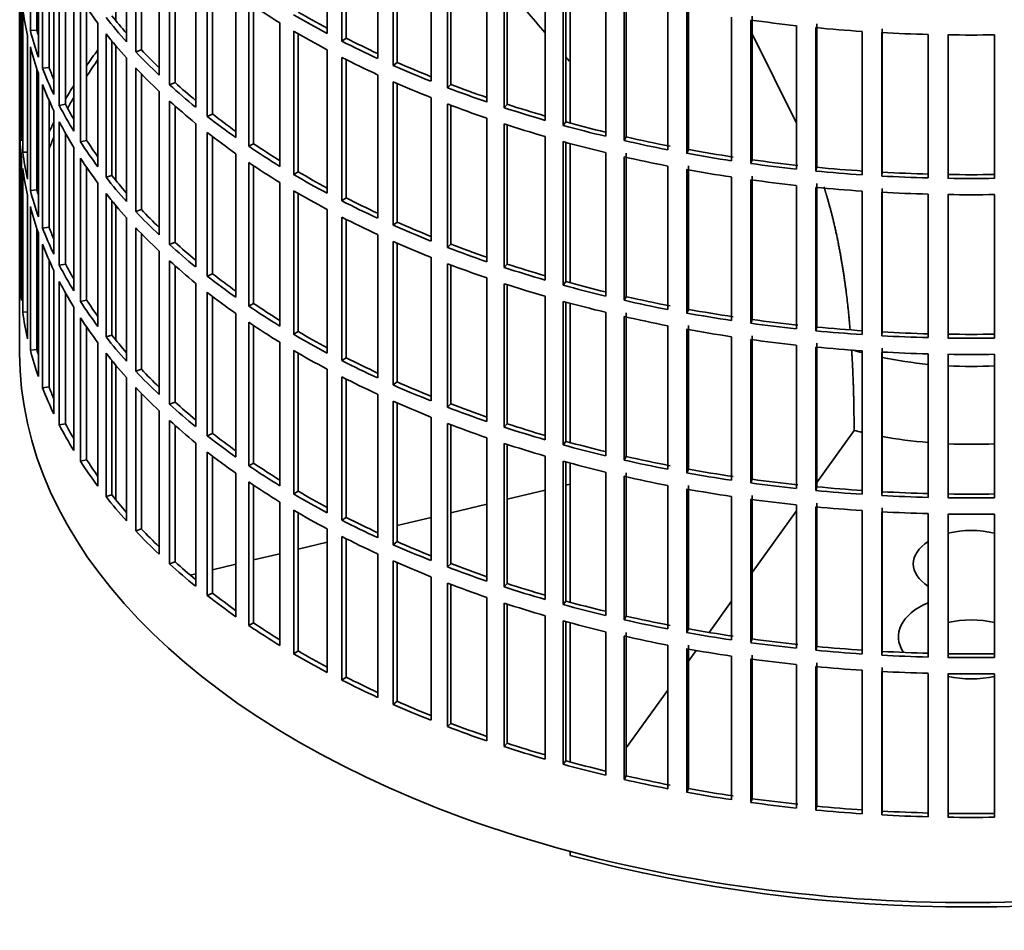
# Model space of a CAD drawing. Header units: millimetres. Extents: x 431 to 1322, y -2196 to 1777.
# Tile 2 of 31: x 1029 to 1178, y -2129 to -1992. Entities that reach past the tile are written whole.
import ezdxf

# ---------------------------------------------------------------- set-up
doc = ezdxf.new("R2010")
doc.units = ezdxf.units.MM
for name, color, linetype in [('VSI184-254_GIUNT', 7, 'Continuous'), ('VSI344-454_FILTR', 7, 'Continuous'), ('VSI344-454_SUPPO', 7, 'Continuous')]:
    doc.layers.add(name, color=color, linetype=linetype)

# ---------------------------------------------------------------- blocks, each defined once
blk = doc.blocks.new('SE4')
at = {"layer": 'VSI184-254_GIUNT', "color": 7, "linetype": 'Continuous', "lineweight": 35}
for start_param, end_param in [(4.245143, 4.281952), (4.365036, 4.547129), (4.62322, 4.801558)]:
    blk.add_ellipse((1172.96, -2021.19), major_axis=(39.5, 0), ratio=0.57735, start_param=start_param, end_param=end_param, dxfattribs=at)
at = {"layer": 'VSI344-454_FILTR', "color": 7, "linetype": 'Continuous', "lineweight": 35}
for p, q in [((1029.46, -1801.96), (1029.46, -2042.01)), ((1031.08, -1993.36), (1031.08, -1971.72)), ((1075.84, -1993.79), (1075.84, -1972.16)), ((1045.57, -1995.02), (1045.57, -1973.39)), ((1078.06, -1994.94), (1078.06, -1973.31)), ((1078.7, -1994.5), (1078.7, -1973.63)), ((1032.06, -1993.26), (1032.06, -1975.03)), ((1032.3, -1997.36), (1032.3, -1975.72)), ((1046.97, -1996.54), (1046.97, -1974.91)), ((1047.83, -1996.25), (1047.83, -1975.81)), ((1083.45, -1997.56), (1083.45, -1975.92)), ((1032.92, -1999.04), (1032.92, -1977.41)), ((1085.8, -1998.62), (1085.8, -1976.98)), ((1086.38, -1998.15), (1086.38, -1977.24)), ((1050.49, -2000.06), (1050.49, -1978.42)), ((1033.89, -1998.9), (1033.89, -1979.75)), ((1052.07, -2001.52), (1052.07, -1979.88)), ((1052.9, -2001.2), (1052.9, -1980.62)), ((1091.49, -2001), (1091.49, -1979.37)), ((1093.96, -2001.97), (1093.96, -1980.33)), ((1094.49, -2001.48), (1094.49, -1980.53)), ((1034.62, -2002.98), (1034.62, -1981.35)), ((1035.44, -2004.64), (1035.44, -1983)), ((1056, -2004.89), (1056, -1983.25)), ((1099.93, -2004.12), (1099.93, -1982.48)), ((1102.51, -2004.98), (1102.51, -1983.34)), ((1102.98, -2004.47), (1102.98, -1983.49)), ((1029.47, -2005.92), (1029.47, -1984.29)), ((1036.39, -2004.46), (1036.39, -1984.77)), ((1057.75, -2006.28), (1057.75, -1984.64)), ((1058.54, -2005.93), (1058.54, -1985.25)), ((1108.72, -2006.89), (1108.72, -1985.25)), ((1111.4, -2007.64), (1111.4, -1986)), ((1111.81, -2007.11), (1111.81, -1986.11)), ((1037.62, -2008.5), (1037.62, -1986.86)), ((1062.08, -2009.48), (1062.08, -1987.84)), ((1117.83, -2009.29), (1117.83, -1987.66)), ((1120.94, -2009.39), (1120.94, -1987.76)), ((1029.72, -2009.98), (1029.72, -1988.35)), ((1038.64, -2010.12), (1038.64, -1988.48)), ((1064, -2010.8), (1064, -1989.16)), ((1120.59, -2009.94), (1120.59, -1988.3)), ((1029.93, -2011.7), (1029.93, -1990.06)), ((1039.56, -2009.9), (1039.56, -1989.87)), ((1064.74, -2010.41), (1064.74, -1989.66)), ((1127.2, -2011.33), (1127.2, -1989.69)), ((1130.04, -2011.86), (1130.04, -1990.22)), ((1130.32, -2011.3), (1130.32, -1989.67)), ((1041.27, -2013.89), (1041.27, -1992.25)), ((1068.71, -2013.82), (1068.71, -1992.18)), ((1136.8, -2012.98), (1136.8, -1991.34)), ((1139.7, -2013.4), (1139.7, -1991.76)), ((1139.9, -2012.83), (1139.9, -1991.19)), ((1149.65, -2013.97), (1149.65, -1992.33)), ((1032.06, -1993.26), (1031.08, -1993.36)), ((1042.48, -2015.46), (1042.48, -1993.82)), ((1070.78, -2015.06), (1070.78, -1993.42)), ((1071.47, -2014.64), (1071.47, -1993.82)), ((1146.58, -2014.24), (1146.58, -1992.6)), ((1149.52, -2014.54), (1149.52, -1992.9)), ((1156.48, -2015.1), (1156.48, -1993.47)), ((1159.45, -2015.28), (1159.45, -1993.65)), ((1159.52, -2014.71), (1159.52, -1993.07)), ((1166.47, -2015.57), (1166.47, -1993.93)), ((1169.45, -2015.63), (1169.45, -1993.99)), ((1176.48, -2015.63), (1176.48, -1993.99)), ((1030.66, -2015.74), (1030.66, -1994.1)), ((1043.38, -2015.21), (1043.38, -1994.93)), ((1078.7, -1994.5), (1078.06, -1994.94)), ((1031.08, -2017.44), (1031.08, -1995.81)), ((1047.83, -1996.25), (1046.97, -1996.54)), ((1075.84, -2017.88), (1075.84, -1996.24)), ((1045.57, -2019.11), (1045.57, -1997.47)), ((1078.06, -2019.03), (1078.06, -1997.39)), ((1078.7, -2018.59), (1078.7, -1997.72)), ((1086.38, -1998.15), (1085.8, -1998.62)), ((1032.06, -2017.34), (1032.06, -1999.12)), ((1032.3, -2021.44), (1032.3, -1999.81)), ((1033.89, -1998.9), (1032.92, -1999.04)), ((1046.97, -2020.63), (1046.97, -1998.99)), ((1047.83, -2020.34), (1047.83, -1999.9)), ((1052.9, -2001.2), (1052.07, -2001.52)), ((1083.45, -2021.64), (1083.45, -2000)), ((1085.8, -2022.7), (1085.8, -2001.06)), ((1086.38, -2022.23), (1086.38, -2001.32)), ((1032.92, -2023.13), (1032.92, -2001.49)), ((1050.49, -2024.15), (1050.49, -2002.51)), ((1094.49, -2001.48), (1093.96, -2001.97)), ((1033.89, -2022.99), (1033.89, -2003.84)), ((1052.07, -2025.61), (1052.07, -2003.97)), ((1091.49, -2025.09), (1091.49, -2003.45)), ((1034.62, -2027.07), (1034.62, -2005.43)), ((1036.39, -2004.46), (1035.44, -2004.64)), ((1052.9, -2025.28), (1052.9, -2004.71)), ((1093.96, -2026.05), (1093.96, -2004.42)), ((1094.49, -2025.56), (1094.49, -2004.62)), ((1102.98, -2004.47), (1102.51, -2004.98)), ((1029.72, -2005.92), (1029.47, -2005.92)), ((1035.44, -2028.73), (1035.44, -2007.09)), ((1056, -2028.97), (1056, -2007.34)), ((1058.54, -2005.93), (1057.75, -2006.28)), ((1099.93, -2028.2), (1099.93, -2006.57)), ((1111.81, -2007.11), (1111.4, -2007.64)), ((1029.47, -2030.01), (1029.47, -2008.37)), ((1057.75, -2030.37), (1057.75, -2008.73)), ((1102.51, -2029.07), (1102.51, -2007.43)), ((1102.98, -2028.56), (1102.98, -2007.58)), ((1036.39, -2028.55), (1036.39, -2008.86)), ((1039.56, -2009.9), (1038.64, -2010.12)), ((1058.54, -2030.01), (1058.54, -2009.34)), ((1108.72, -2030.97), (1108.72, -2009.34)), ((1111.4, -2031.73), (1111.4, -2010.09)), ((1111.81, -2031.2), (1111.81, -2010.2)), ((1120.94, -2009.39), (1120.59, -2009.94)), ((1030.66, -2011.66), (1029.93, -2011.7)), ((1037.62, -2032.59), (1037.62, -2010.95)), ((1064.74, -2010.41), (1064, -2010.8)), ((1117.83, -2033.38), (1117.83, -2011.74)), ((1130.32, -2011.3), (1130.04, -2011.86)), ((1029.72, -2034.07), (1029.72, -2012.43)), ((1038.64, -2034.21), (1038.64, -2012.57)), ((1062.08, -2033.57), (1062.08, -2011.93)), ((1064, -2034.89), (1064, -2013.25)), ((1120.59, -2034.02), (1120.59, -2012.39)), ((1120.94, -2033.48), (1120.94, -2011.84)), ((1139.9, -2012.83), (1139.7, -2013.4)), ((1029.93, -2035.79), (1029.93, -2014.15)), ((1039.56, -2033.99), (1039.56, -2013.96)), ((1064.74, -2034.5), (1064.74, -2013.75)), ((1071.47, -2014.64), (1070.78, -2015.06)), ((1127.2, -2035.41), (1127.2, -2013.78)), ((1130.04, -2035.95), (1130.04, -2014.31)), ((1130.32, -2035.39), (1130.32, -2013.75)), ((1149.65, -2013.97), (1149.52, -2014.54)), ((1159.52, -2014.71), (1159.45, -2015.28)), ((1043.38, -2015.21), (1042.48, -2015.46)), ((1136.8, -2037.07), (1136.8, -2015.43)), ((1139.7, -2037.48), (1139.7, -2015.84)), ((1139.9, -2036.92), (1139.9, -2015.28)), ((1032.06, -2017.34), (1031.08, -2017.44)), ((1041.27, -2037.97), (1041.27, -2016.33)), ((1068.71, -2037.91), (1068.71, -2016.27)), ((1070.78, -2039.14), (1070.78, -2017.51)), ((1146.58, -2038.33), (1146.58, -2016.69)), ((1149.52, -2038.63), (1149.52, -2016.99)), ((1149.65, -2038.05), (1149.65, -2016.42)), ((1156.48, -2039.19), (1156.48, -2017.55)), ((1159.45, -2039.37), (1159.45, -2017.73)), ((1159.52, -2038.79), (1159.52, -2017.16)), ((1030.66, -2039.83), (1030.66, -2018.19)), ((1042.48, -2039.54), (1042.48, -2017.91)), ((1043.38, -2039.29), (1043.38, -2019.02)), ((1071.47, -2038.73), (1071.47, -2017.91)), ((1078.7, -2018.59), (1078.06, -2019.03)), ((1166.47, -2039.65), (1166.47, -2018.02)), ((1169.45, -2039.71), (1169.45, -2018.08)), ((1176.48, -2039.71), (1176.48, -2018.08)), ((1031.08, -2041.53), (1031.08, -2019.89)), ((1047.83, -2020.34), (1046.97, -2020.63)), ((1075.84, -2041.97), (1075.84, -2020.33)), ((1045.57, -2043.2), (1045.57, -2021.56)), ((1078.06, -2043.12), (1078.06, -2021.48)), ((1078.7, -2042.68), (1078.7, -2021.81)), ((1032.06, -2041.43), (1032.06, -2023.2)), ((1033.89, -2022.99), (1032.92, -2023.13)), ((1046.97, -2044.72), (1046.97, -2023.08)), ((1086.38, -2022.23), (1085.8, -2022.7)), ((1032.3, -2045.53), (1032.3, -2023.89)), ((1047.83, -2044.43), (1047.83, -2023.98)), ((1083.45, -2045.73), (1083.45, -2024.09)), ((1085.8, -2046.79), (1085.8, -2025.15)), ((1032.92, -2047.22), (1032.92, -2025.58)), ((1050.49, -2048.23), (1050.49, -2026.6)), ((1052.9, -2025.28), (1052.07, -2025.61)), ((1086.38, -2046.32), (1086.38, -2025.41)), ((1094.49, -2025.56), (1093.96, -2026.05)), ((1033.89, -2047.08), (1033.89, -2027.93)), ((1052.07, -2049.69), (1052.07, -2028.06)), ((1091.49, -2049.18), (1091.49, -2027.54)), ((1034.62, -2051.16), (1034.62, -2029.52)), ((1036.39, -2028.55), (1035.44, -2028.73)), ((1052.9, -2049.37), (1052.9, -2028.8)), ((1093.96, -2050.14), (1093.96, -2028.5)), ((1094.49, -2049.65), (1094.49, -2028.7)), ((1102.98, -2028.56), (1102.51, -2029.07)), ((1029.72, -2030), (1029.47, -2030.01)), ((1058.54, -2030.01), (1057.75, -2030.37)), ((1099.93, -2052.29), (1099.93, -2030.65)), ((1035.44, -2052.81), (1035.44, -2031.17)), ((1056, -2053.06), (1056, -2031.42)), ((1102.51, -2053.15), (1102.51, -2031.52)), ((1102.98, -2052.64), (1102.98, -2031.67)), ((1111.81, -2031.2), (1111.4, -2031.73)), ((1036.39, -2052.63), (1036.39, -2032.94)), ((1039.56, -2033.99), (1038.64, -2034.21)), ((1057.75, -2054.45), (1057.75, -2032.82)), ((1058.54, -2054.1), (1058.54, -2033.42)), ((1108.72, -2055.06), (1108.72, -2033.42)), ((1120.94, -2033.48), (1120.59, -2034.02)), ((1037.62, -2056.67), (1037.62, -2035.04)), ((1064.74, -2034.5), (1064, -2034.89)), ((1111.4, -2055.81), (1111.4, -2034.18)), ((1111.81, -2055.29), (1111.81, -2034.29)), ((1130.32, -2035.39), (1130.04, -2035.95)), ((1030.66, -2035.74), (1029.93, -2035.79)), ((1038.64, -2058.29), (1038.64, -2036.66)), ((1062.08, -2057.65), (1062.08, -2036.02)), ((1117.83, -2057.47), (1117.83, -2035.83)), ((1120.59, -2058.11), (1120.59, -2036.47)), ((1120.94, -2057.57), (1120.94, -2035.93)), ((1139.9, -2036.92), (1139.7, -2037.48)), ((1039.56, -2058.08), (1039.56, -2038.04)), ((1064, -2058.97), (1064, -2037.34)), ((1064.74, -2058.59), (1064.74, -2037.83)), ((1127.2, -2059.5), (1127.2, -2037.86)), ((1130.04, -2060.03), (1130.04, -2038.4)), ((1130.32, -2059.48), (1130.32, -2037.84)), ((1149.65, -2038.05), (1149.52, -2038.63)), ((1043.38, -2039.29), (1042.48, -2039.54)), ((1071.47, -2038.73), (1070.78, -2039.14)), ((1136.8, -2061.15), (1136.8, -2039.51)), ((1139.7, -2061.57), (1139.7, -2039.93)), ((1139.9, -2061), (1139.9, -2039.37)), ((1159.52, -2038.79), (1159.45, -2039.37)), ((1032.06, -2041.43), (1031.08, -2041.53)), ((1041.27, -2062.06), (1041.27, -2040.42)), ((1068.71, -2061.99), (1068.71, -2040.35)), ((1146.58, -2062.41), (1146.58, -2040.78)), ((1149.52, -2062.71), (1149.52, -2041.07)), ((1149.65, -2062.14), (1149.65, -2040.5)), ((1159.52, -2062.88), (1159.52, -2041.24)), ((1042.48, -2063.63), (1042.48, -2041.99)), ((1070.78, -2063.23), (1070.78, -2041.59)), ((1071.47, -2062.82), (1071.47, -2042)), ((1078.7, -2042.68), (1078.06, -2043.12)), ((1156.48, -2063.28), (1156.48, -2041.64)), ((1159.45, -2063.46), (1159.45, -2041.82)), ((1166.47, -2063.74), (1166.47, -2042.1)), ((1169.45, -2063.8), (1169.45, -2042.16)), ((1176.48, -2063.8), (1176.48, -2042.16)), ((1043.38, -2063.38), (1043.38, -2043.11)), ((1047.83, -2044.43), (1046.97, -2044.72)), ((1075.84, -2066.05), (1075.84, -2044.42)), ((1045.57, -2067.28), (1045.57, -2045.65)), ((1078.06, -2067.2), (1078.06, -2045.57)), ((1078.7, -2066.76), (1078.7, -2045.89)), ((1033.89, -2047.08), (1032.92, -2047.22)), ((1046.97, -2068.8), (1046.97, -2047.17)), ((1086.38, -2046.32), (1085.8, -2046.79)), ((1047.83, -2068.51), (1047.83, -2048.07)), ((1083.45, -2069.82), (1083.45, -2048.18)), ((1052.9, -2049.37), (1052.07, -2049.69)), ((1085.8, -2070.88), (1085.8, -2049.24)), ((1086.38, -2070.41), (1086.38, -2049.5)), ((1094.49, -2049.65), (1093.96, -2050.14)), ((1050.49, -2072.32), (1050.49, -2050.68)), ((1091.49, -2073.26), (1091.49, -2051.63)), ((1036.39, -2052.63), (1035.44, -2052.81)), ((1052.07, -2073.78), (1052.07, -2052.14)), ((1052.9, -2073.46), (1052.9, -2052.88)), ((1093.96, -2074.23), (1093.96, -2052.59)), ((1094.49, -2073.74), (1094.49, -2052.79)), ((1102.98, -2052.64), (1102.51, -2053.15)), ((1058.54, -2054.1), (1057.75, -2054.45)), ((1099.93, -2076.38), (1099.93, -2054.74)), ((1056, -2077.15), (1056, -2055.51)), ((1102.51, -2077.24), (1102.51, -2055.6)), ((1102.98, -2076.73), (1102.98, -2055.75)), ((1111.81, -2055.29), (1111.4, -2055.81)), ((1057.75, -2078.54), (1057.75, -2056.9)), ((1058.54, -2078.19), (1058.54, -2057.51)), ((1108.72, -2079.15), (1108.72, -2057.51)), ((1120.94, -2057.57), (1120.59, -2058.11)), ((1039.56, -2058.08), (1038.64, -2058.29)), ((1064.74, -2058.59), (1064, -2058.97)), ((1111.4, -2079.9), (1111.4, -2058.26)), ((1111.81, -2079.37), (1111.81, -2058.37)), ((1062.08, -2081.74), (1062.08, -2060.1)), ((1117.83, -2081.55), (1117.83, -2059.92)), ((1120.59, -2082.2), (1120.59, -2060.56)), ((1120.94, -2081.65), (1120.94, -2060.02)), ((1130.32, -2059.48), (1130.04, -2060.03)), ((1064, -2083.06), (1064, -2061.42)), ((1064.74, -2082.67), (1064.74, -2061.92)), ((1127.2, -2083.59), (1127.2, -2061.95)), ((1130.32, -2083.56), (1130.32, -2061.93)), ((1139.9, -2061), (1139.7, -2061.57)), ((1149.65, -2062.14), (1149.52, -2062.71)), ((1043.38, -2063.38), (1042.48, -2063.63)), ((1071.47, -2062.82), (1070.78, -2063.23)), ((1130.04, -2084.12), (1130.04, -2062.48)), ((1136.8, -2085.24), (1136.8, -2063.6)), ((1139.9, -2085.09), (1139.9, -2063.45)), ((1159.52, -2062.88), (1159.45, -2063.46)), ((1068.71, -2086.08), (1068.71, -2064.44)), ((1139.7, -2085.65), (1139.7, -2064.02)), ((1146.58, -2086.5), (1146.58, -2064.86)), ((1149.52, -2086.8), (1149.52, -2065.16)), ((1149.65, -2086.23), (1149.65, -2064.59)), ((1070.78, -2087.32), (1070.78, -2065.68)), ((1071.47, -2086.9), (1071.47, -2066.08)), ((1156.48, -2087.36), (1156.48, -2065.73)), ((1159.45, -2087.54), (1159.45, -2065.91)), ((1159.52, -2086.97), (1159.52, -2065.33)), ((1166.47, -2087.83), (1166.47, -2066.19)), ((1169.45, -2087.89), (1169.45, -2066.25)), ((1176.48, -2087.89), (1176.48, -2066.25)), ((1078.7, -2066.76), (1078.06, -2067.2)), ((1047.83, -2068.51), (1046.97, -2068.8)), ((1075.84, -2090.14), (1075.84, -2068.5)), ((1078.06, -2091.29), (1078.06, -2069.65)), ((1078.7, -2090.85), (1078.7, -2069.98)), ((1086.38, -2070.41), (1085.8, -2070.88)), ((1083.45, -2093.9), (1083.45, -2072.26)), ((1052.9, -2073.46), (1052.07, -2073.78)), ((1085.8, -2094.96), (1085.8, -2073.32)), ((1086.38, -2094.49), (1086.38, -2073.58)), ((1094.49, -2073.74), (1093.96, -2074.23)), ((1091.49, -2097.35), (1091.49, -2075.71)), ((1093.96, -2098.31), (1093.96, -2076.68)), ((1094.49, -2097.82), (1094.49, -2076.88)), ((1102.98, -2076.73), (1102.51, -2077.24)), ((1058.54, -2078.19), (1057.75, -2078.54)), ((1099.93, -2100.46), (1099.93, -2078.83)), ((1102.51, -2101.33), (1102.51, -2079.69)), ((1102.98, -2100.82), (1102.98, -2079.84)), ((1111.81, -2079.37), (1111.4, -2079.9)), ((1064.74, -2082.67), (1064, -2083.06)), ((1108.72, -2103.23), (1108.72, -2081.6)), ((1111.4, -2103.99), (1111.4, -2082.35)), ((1111.81, -2103.46), (1111.81, -2082.46)), ((1120.94, -2081.65), (1120.59, -2082.2)), ((1117.83, -2105.64), (1117.83, -2084)), ((1120.94, -2105.74), (1120.94, -2084.1)), ((1130.32, -2083.56), (1130.04, -2084.12)), ((1120.59, -2106.28), (1120.59, -2084.65)), ((1127.2, -2107.67), (1127.2, -2086.04)), ((1130.32, -2107.65), (1130.32, -2086.01)), ((1139.9, -2085.09), (1139.7, -2085.65)), ((1071.47, -2086.9), (1070.78, -2087.32)), ((1130.04, -2108.21), (1130.04, -2086.57)), ((1149.65, -2086.23), (1149.52, -2086.8)), ((1159.52, -2086.97), (1159.45, -2087.54)), ((1136.8, -2109.33), (1136.8, -2087.69)), ((1139.7, -2109.74), (1139.7, -2088.1)), ((1139.9, -2109.18), (1139.9, -2087.54)), ((1146.58, -2110.59), (1146.58, -2088.95)), ((1149.65, -2110.31), (1149.65, -2088.68)), ((1149.52, -2110.89), (1149.52, -2089.25)), ((1156.48, -2111.45), (1156.48, -2089.81)), ((1159.45, -2111.63), (1159.45, -2089.99)), ((1159.52, -2111.05), (1159.52, -2089.42)), ((1166.47, -2111.91), (1166.47, -2090.28)), ((1169.45, -2111.97), (1169.45, -2090.34)), ((1176.48, -2111.97), (1176.48, -2090.34)), ((1078.7, -2090.85), (1078.06, -2091.29)), ((1086.38, -2094.49), (1085.8, -2094.96)), ((1094.49, -2097.82), (1093.96, -2098.31)), ((1102.98, -2100.82), (1102.51, -2101.33)), ((1111.81, -2103.46), (1111.4, -2103.99)), ((1120.94, -2105.74), (1120.59, -2106.28)), ((1130.32, -2107.65), (1130.04, -2108.21)), ((1139.9, -2109.18), (1139.7, -2109.74)), ((1149.65, -2110.31), (1149.52, -2110.89)), ((1159.52, -2111.05), (1159.45, -2111.63))]:
    blk.add_line(p, q, dxfattribs=at)
for centre, radius, start, end in [((1172.96, -1745.52), 248.5, 269.189, 270.811), ((1172.96, -1768.31), 246.77, 269.1833, 270.8167), ((1172.96, -1767.15), 248.5, 269.189, 270.811), ((1172.96, -1769.6), 248.5, 269.189, 270.811), ((1172.96, -1792.39), 246.77, 269.1833, 270.8167), ((1172.96, -1791.24), 248.5, 269.189, 270.811), ((1172.96, -1793.69), 248.5, 269.189, 270.811), ((1172.96, -1816.48), 246.77, 269.1833, 270.8167), ((1172.96, -1815.33), 248.5, 269.189, 270.811), ((1172.96, -1817.78), 248.5, 269.189, 270.811), ((1172.96, -1840.57), 246.77, 269.1833, 270.8167), ((1172.96, -1839.41), 248.5, 269.189, 270.811), ((1172.96, -1841.86), 248.5, 269.189, 270.811), ((1172.96, -1864.65), 246.77, 269.1833, 270.8167), ((1172.96, -1863.5), 248.5, 269.189, 270.811)]:
    blk.add_arc(centre, radius, start, end, dxfattribs=at)
for centre, major_axis, start_param, end_param in [((1172.96, -1959.34), (-143.5, 0), 0.359458, 0.408487), ((1172.96, -1935.25), (-143.5, 0), 0.708524, 0.757553), ((1172.96, -1983.43), (-143.5, 0), 0.080205, 0.129234), ((1172.96, -1932.8), (-143.5, 0), 0.778337, 0.827366), ((1172.96, -1932.8), (-142.5, 0), 0.778165, 0.820895), ((1172.96, -2005.06), (-142.5, 0), -0.160582, -0.149846), ((1172.96, -1956.89), (-143.5, 0), 0.429271, 0.4783), ((1172.96, -1956.89), (-142.5, 0), 0.429099, 0.464583), ((1172.96, -1911.17), (-143.5, 0), 1.336842, 1.385871), ((1172.96, -1980.98), (-143.5, 0), 0.150018, 0.199048), ((1172.96, -1980.98), (-142.5, 0), 0.149846, 0.160582), ((1172.96, -1959.34), (-143.5, 0), 0.429271, 0.4783), ((1172.96, -1935.25), (-143.5, 0), 0.778337, 0.827366), ((1172.96, -1911.17), (-143.5, 0), 1.406655, 1.455685), ((1172.96, -1911.17), (-143.5, 0), 1.476469, 1.525498), ((1172.96, -1932.8), (-143.5, 0), 0.84815, 0.897179), ((1172.96, -1932.8), (-142.5, 0), 0.847978, 0.891566), ((1172.96, -1983.43), (-143.5, 0), 0.150018, 0.199048), ((1172.96, -2029.15), (-143.5, 0), -0.408487, -0.377404), ((1172.96, -1956.89), (-143.5, 0), 0.499084, 0.548113), ((1172.96, -1956.89), (-142.5, 0), 0.498912, 0.536508), ((1172.96, -2029.15), (-142.5, 0), -0.391958, -0.359286), ((1172.96, -1935.25), (-143.5, 0), 0.84815, 0.897179), ((1172.96, -1932.8), (-142.5, 0), 0.917791, 0.962144), ((1172.96, -1980.98), (-143.5, 0), 0.219831, 0.268861), ((1172.96, -1980.98), (-142.5, 0), 0.219659, 0.242088), ((1172.96, -1959.34), (-143.5, 0), 0.499084, 0.548113), ((1172.96, -1932.8), (-143.5, 0), 0.917963, 0.966992), ((1172.96, -1956.89), (-142.5, 0), 0.568725, 0.607984), ((1172.96, -1935.25), (-143.5, 0), 0.917963, 0.966992), ((1172.96, -1983.43), (-143.5, 0), 0.219831, 0.268861), ((1172.96, -2029.15), (-143.5, 0), -0.338674, -0.312019), ((1172.96, -1956.89), (-143.5, 0), 0.568897, 0.617927), ((1172.96, -1932.8), (-143.5, 0), 0.987776, 1.036806), ((1172.96, -1932.8), (-142.5, 0), 0.987604, 1.032651), ((1172.96, -2029.15), (-142.5, 0), -0.318152, -0.297119), ((1172.96, -1959.34), (-143.5, 0), 0.568897, 0.617927), ((1172.96, -1980.98), (-143.5, 0), 0.289645, 0.338674), ((1172.96, -1980.98), (-142.5, 0), 0.289473, 0.318152), ((1172.96, -1935.25), (-143.5, 0), 0.987776, 1.036806), ((1172.96, -1932.8), (-143.5, 0), 1.057589, 1.106619), ((1172.96, -1932.8), (-142.5, 0), 1.057417, 1.103102), ((1172.96, -2005.06), (-143.5, 0), 0.010392, 0.059421), ((1172.96, -2029.15), (-143.5, 0), -0.268861, -0.248955), ((1172.96, -1983.43), (-143.5, 0), 0.289645, 0.338674), ((1172.96, -1956.89), (-143.5, 0), 0.63871, 0.68774), ((1172.96, -1956.89), (-142.5, 0), 0.638538, 0.679153), ((1172.96, -1932.8), (-142.5, 0), 1.127231, 1.17351), ((1172.96, -2007.51), (-143.5, 0), 0.010392, 0.059421), ((1172.96, -1959.34), (-143.5, 0), 0.63871, 0.68774), ((1172.96, -1935.25), (-143.5, 0), 1.057589, 1.106619), ((1172.96, -1932.8), (-143.5, 0), 1.127403, 1.176432), ((1172.96, -2029.15), (-142.5, 0), -0.242088, -0.219659), ((1172.96, -1980.98), (-143.5, 0), 0.359458, 0.408487), ((1172.96, -1980.98), (-142.5, 0), 0.359286, 0.391958), ((1172.96, -1935.25), (-143.5, 0), 1.127403, 1.176432), ((1172.96, -1932.8), (-143.5, 0), 1.197216, 1.246245), ((1172.96, -1932.8), (-142.5, 0), 1.197044, 1.246417), ((1172.96, -2005.06), (-143.5, 0), 0.080205, 0.129234), ((1172.96, -1956.89), (-143.5, 0), 0.708524, 0.757553), ((1172.96, -1956.89), (-142.5, 0), 0.708352, 0.750104), ((1172.96, -1932.8), (-142.5, 0), 1.266857, 1.31623), ((1172.96, -2029.15), (-143.5, 0), -0.199048, -0.190533), ((1172.96, -1983.43), (-143.5, 0), 0.359458, 0.408487), ((1172.96, -1959.34), (-143.5, 0), 0.708524, 0.757553), ((1172.96, -1935.25), (-143.5, 0), 1.197216, 1.246245), ((1172.96, -1932.8), (-143.5, 0), 1.267029, 1.316058), ((1172.96, -1932.8), (-142.5, 0), 1.33667, 1.386044), ((1172.96, -2007.51), (-143.5, 0), 0.080205, 0.129234), ((1172.96, -1956.89), (-142.5, 0), 0.778165, 0.820895), ((1172.96, -1935.25), (-143.5, 0), 1.267029, 1.316058), ((1172.96, -1932.8), (-143.5, 0), 1.336842, 1.385871), ((1172.96, -1932.8), (-143.5, 0), 1.406655, 1.455685), ((1172.96, -1932.8), (-142.5, 0), 1.406483, 1.455857), ((1172.96, -1932.8), (-142.5, 0), 1.476296, 1.52567), ((1172.96, -2029.15), (-142.5, 0), -0.160582, -0.149846), ((1172.96, -1980.98), (-143.5, 0), 0.429271, 0.4783), ((1172.96, -1980.98), (-142.5, 0), 0.429099, 0.464583), ((1172.96, -1956.89), (-143.5, 0), 0.778337, 0.827366), ((1172.96, -1935.25), (-143.5, 0), 1.336842, 1.385871), ((1172.96, -1932.8), (-143.5, 0), 1.476469, 1.525498), ((1172.96, -2005.06), (-143.5, 0), 0.150018, 0.199048), ((1172.96, -2005.06), (-142.5, 0), 0.149846, 0.160582), ((1172.96, -1959.34), (-143.5, 0), 0.778337, 0.827366), ((1172.96, -1935.25), (-143.5, 0), 1.406655, 1.455685), ((1172.96, -1935.25), (-143.5, 0), 1.476469, 1.525498), ((1172.96, -1983.43), (-143.5, 0), 0.429271, 0.4783), ((1172.96, -1956.89), (-143.5, 0), 0.84815, 0.897179), ((1172.96, -1956.89), (-142.5, 0), 0.847978, 0.891566), ((1172.96, -2007.51), (-143.5, 0), 0.150018, 0.199048), ((1172.96, -1980.98), (-143.5, 0), 0.499084, 0.548113), ((1172.96, -1980.98), (-142.5, 0), 0.498912, 0.536508), ((1172.96, -1959.34), (-143.5, 0), 0.84815, 0.897179), ((1172.96, -2005.06), (-143.5, 0), 0.219831, 0.268861), ((1172.96, -2005.06), (-142.5, 0), 0.219659, 0.242088), ((1172.96, -1983.43), (-143.5, 0), 0.499084, 0.548113), ((1172.96, -1956.89), (-143.5, 0), 0.917963, 0.966992), ((1172.96, -1956.89), (-142.5, 0), 0.917791, 0.962144), ((1172.96, -1959.34), (-143.5, 0), 0.917963, 0.966992), ((1172.96, -2007.51), (-143.5, 0), 0.219831, 0.268861), ((1172.96, -1980.98), (-143.5, 0), 0.568897, 0.617927), ((1172.96, -1980.98), (-142.5, 0), 0.568725, 0.607984), ((1172.96, -1956.89), (-143.5, 0), 0.987776, 1.036806), ((1172.96, -1956.89), (-142.5, 0), 0.987604, 1.032651), ((1172.96, -1983.43), (-143.5, 0), 0.568897, 0.617927), ((1172.96, -2005.06), (-143.5, 0), 0.289645, 0.338674), ((1172.96, -2005.06), (-142.5, 0), 0.289473, 0.318152), ((1172.96, -1959.34), (-143.5, 0), 0.987776, 1.036806), ((1172.96, -1956.89), (-143.5, 0), 1.057589, 1.106619), ((1172.96, -1956.89), (-142.5, 0), 1.057417, 1.103102), ((1172.96, -2029.15), (-143.5, 0), 0.010392, 0.059421), ((1172.96, -1980.98), (-143.5, 0), 0.63871, 0.68774), ((1172.96, -1980.98), (-142.5, 0), 0.638538, 0.679153), ((1172.96, -2007.51), (-143.5, 0), 0.289645, 0.338674), ((1172.96, -1959.34), (-143.5, 0), 1.057589, 1.106619), ((1172.96, -1956.89), (-143.5, 0), 1.127403, 1.176432), ((1172.96, -1956.89), (-142.5, 0), 1.127231, 1.17351), ((1172.96, -2005.06), (-142.5, 0), 0.359286, 0.391958), ((1172.96, -1983.43), (-143.5, 0), 0.63871, 0.68774), ((1172.96, -1956.89), (-143.5, 0), 1.197216, 1.246245), ((1172.96, -1956.89), (-142.5, 0), 1.197044, 1.246417), ((1172.96, -2005.06), (-143.5, 0), 0.359458, 0.408487), ((1172.96, -1980.98), (-143.5, 0), 0.708524, 0.757553), ((1172.96, -1980.98), (-142.5, 0), 0.708352, 0.750104), ((1172.96, -1959.34), (-143.5, 0), 1.127403, 1.176432), ((1172.96, -1956.89), (-142.5, 0), 1.266857, 1.31623), ((1172.96, -2029.15), (-143.5, 0), 0.080205, 0.129234), ((1172.96, -2007.51), (-143.5, 0), 0.359458, 0.408487), ((1172.96, -1959.34), (-143.5, 0), 1.197216, 1.246245), ((1172.96, -1956.89), (-143.5, 0), 1.267029, 1.316058), ((1172.96, -1956.89), (-142.5, 0), 1.33667, 1.386044), ((1172.96, -1983.43), (-143.5, 0), 0.708524, 0.757553), ((1172.96, -1959.34), (-143.5, 0), 1.267029, 1.316058), ((1172.96, -1956.89), (-143.5, 0), 1.336842, 1.385871), ((1172.96, -1956.89), (-142.5, 0), 1.406483, 1.455857), ((1172.96, -2005.06), (-143.5, 0), 0.429271, 0.4783), ((1172.96, -2005.06), (-142.5, 0), 0.429099, 0.464583), ((1172.96, -1980.98), (-143.5, 0), 0.778337, 0.827366), ((1172.96, -1980.98), (-142.5, 0), 0.778165, 0.820895), ((1172.96, -1959.34), (-143.5, 0), 1.336842, 1.385871), ((1172.96, -1956.89), (-143.5, 0), 1.406655, 1.455685), ((1172.96, -1956.89), (-143.5, 0), 1.476469, 1.525498), ((1172.96, -1956.89), (-142.5, 0), 1.476296, 1.52567), ((1172.96, -2029.15), (-142.5, 0), 0.149846, 0.160582), ((1172.96, -1959.34), (-143.5, 0), 1.406655, 1.455685), ((1172.96, -2042.01), (143.5, 0), 3.141593, 5.158357), ((1172.96, -2029.15), (-143.5, 0), 0.150018, 0.199048), ((1172.96, -2007.51), (-143.5, 0), 0.429271, 0.4783), ((1172.96, -1983.43), (-143.5, 0), 0.778337, 0.827366), ((1172.96, -1980.98), (-142.5, 0), 0.847978, 0.891566), ((1172.96, -1959.34), (-143.5, 0), 1.476469, 1.525498), ((1172.96, -2005.06), (-142.5, 0), 0.498912, 0.536508), ((1172.96, -1980.98), (-143.5, 0), 0.84815, 0.897179), ((1172.96, -2005.06), (-143.5, 0), 0.499084, 0.548113), ((1172.96, -1983.43), (-143.5, 0), 0.84815, 0.897179), ((1172.96, -2029.15), (-143.5, 0), 0.219831, 0.268861), ((1172.96, -2029.15), (-142.5, 0), 0.219659, 0.242088), ((1172.96, -2007.51), (-143.5, 0), 0.499084, 0.548113), ((1172.96, -1980.98), (-143.5, 0), 0.917963, 0.966992), ((1172.96, -1980.98), (-142.5, 0), 0.917791, 0.962144), ((1172.96, -2005.06), (-143.5, 0), 0.568897, 0.617927), ((1172.96, -2005.06), (-142.5, 0), 0.568725, 0.607984), ((1172.96, -1983.43), (-143.5, 0), 0.917963, 0.966992), ((1172.96, -1980.98), (-143.5, 0), 0.987776, 1.036806), ((1172.96, -1980.98), (-142.5, 0), 0.987604, 1.032651), ((1172.96, -2029.15), (-143.5, 0), 0.289645, 0.338674), ((1172.96, -2029.15), (-142.5, 0), 0.289473, 0.318152), ((1172.96, -2007.51), (-143.5, 0), 0.568897, 0.617927), ((1172.96, -1983.43), (-143.5, 0), 0.987776, 1.036806), ((1172.96, -1980.98), (-143.5, 0), 1.057589, 1.106619), ((1172.96, -1980.98), (-142.5, 0), 1.057417, 1.103102), ((1172.96, -2005.06), (-143.5, 0), 0.63871, 0.68774), ((1172.96, -2005.06), (-142.5, 0), 0.638538, 0.679153), ((1172.96, -1983.43), (-143.5, 0), 1.057589, 1.106619), ((1172.96, -1980.98), (-143.5, 0), 1.127403, 1.176432), ((1172.96, -1980.98), (-142.5, 0), 1.127231, 1.17351), ((1172.96, -2007.51), (-143.5, 0), 0.63871, 0.68774), ((1172.96, -1980.98), (-142.5, 0), 1.197044, 1.246417), ((1172.96, -2029.15), (-143.5, 0), 0.359458, 0.408487), ((1172.96, -2029.15), (-142.5, 0), 0.359286, 0.391958), ((1172.96, -2005.06), (-143.5, 0), 0.708524, 0.757553), ((1172.96, -2005.06), (-142.5, 0), 0.708352, 0.750104), ((1172.96, -1983.43), (-143.5, 0), 1.127403, 1.176432), ((1172.96, -1980.98), (-143.5, 0), 1.197216, 1.246245), ((1172.96, -1983.43), (-143.5, 0), 1.197216, 1.246245), ((1172.96, -1980.98), (-143.5, 0), 1.267029, 1.316058), ((1172.96, -1980.98), (-142.5, 0), 1.266857, 1.31623), ((1172.96, -2007.51), (-143.5, 0), 0.708524, 0.757553), ((1172.96, -1980.98), (-143.5, 0), 1.336842, 1.385871), ((1172.96, -1980.98), (-142.5, 0), 1.33667, 1.386044), ((1172.96, -1980.98), (-142.5, 0), 1.406483, 1.455857), ((1172.96, -2029.15), (-143.5, 0), 0.429271, 0.4783), ((1172.96, -2029.15), (-142.5, 0), 0.429099, 0.464583), ((1172.96, -2005.06), (-143.5, 0), 0.778337, 0.827366), ((1172.96, -2005.06), (-142.5, 0), 0.778165, 0.820895), ((1172.96, -1983.43), (-143.5, 0), 1.267029, 1.316058), ((1172.96, -1980.98), (-143.5, 0), 1.406655, 1.455685), ((1172.96, -1980.98), (-143.5, 0), 1.476469, 1.525498), ((1172.96, -1980.98), (-142.5, 0), 1.476296, 1.52567), ((1172.96, -1983.43), (-143.5, 0), 1.336842, 1.385871), ((1172.96, -1983.43), (-143.5, 0), 1.406655, 1.455685), ((1172.96, -2007.51), (-143.5, 0), 0.778337, 0.827366), ((1172.96, -1983.43), (-143.5, 0), 1.476469, 1.525498), ((1172.96, -2005.06), (-143.5, 0), 0.84815, 0.897179), ((1172.96, -2005.06), (-142.5, 0), 0.847978, 0.891566), ((1172.96, -2029.15), (-143.5, 0), 0.499084, 0.548113), ((1172.96, -2029.15), (-142.5, 0), 0.498912, 0.536508), ((1172.96, -2007.51), (-143.5, 0), 0.84815, 0.897179), ((1172.96, -2005.06), (-143.5, 0), 0.917963, 0.966992), ((1172.96, -2005.06), (-142.5, 0), 0.917791, 0.962144), ((1172.96, -2029.15), (-143.5, 0), 0.568897, 0.617927), ((1172.96, -2029.15), (-142.5, 0), 0.568725, 0.607984), ((1172.96, -2007.51), (-143.5, 0), 0.917963, 0.966992), ((1172.96, -2005.06), (-142.5, 0), 0.987604, 1.032651), ((1172.96, -2005.06), (-143.5, 0), 0.987776, 1.036806), ((1172.96, -2007.51), (-143.5, 0), 0.987776, 1.036806), ((1172.96, -2005.06), (-142.5, 0), 1.057417, 1.103102), ((1172.96, -2029.15), (-143.5, 0), 0.63871, 0.68774), ((1172.96, -2029.15), (-142.5, 0), 0.638538, 0.679153), ((1172.96, -2005.06), (-143.5, 0), 1.057589, 1.106619), ((1172.96, -2007.51), (-143.5, 0), 1.057589, 1.106619), ((1172.96, -2005.06), (-143.5, 0), 1.127403, 1.176432), ((1172.96, -2005.06), (-142.5, 0), 1.127231, 1.17351), ((1172.96, -2029.15), (-143.5, 0), 0.708524, 0.757553), ((1172.96, -2029.15), (-142.5, 0), 0.708352, 0.750104), ((1172.96, -2007.51), (-143.5, 0), 1.127403, 1.176432), ((1172.96, -2005.06), (-143.5, 0), 1.197216, 1.246245), ((1172.96, -2005.06), (-142.5, 0), 1.197044, 1.246417), ((1172.96, -2005.06), (-143.5, 0), 1.267029, 1.316058), ((1172.96, -2005.06), (-142.5, 0), 1.266857, 1.31623), ((1172.96, -2007.51), (-143.5, 0), 1.197216, 1.246245), ((1172.96, -2005.06), (-143.5, 0), 1.336842, 1.385871), ((1172.96, -2005.06), (-142.5, 0), 1.33667, 1.386044), ((1172.96, -2029.15), (-143.5, 0), 0.778337, 0.827366), ((1172.96, -2029.15), (-142.5, 0), 0.778165, 0.820895), ((1172.96, -2007.51), (-143.5, 0), 1.267029, 1.316058), ((1172.96, -2005.06), (-143.5, 0), 1.406655, 1.455685), ((1172.96, -2005.06), (-142.5, 0), 1.406483, 1.455857), ((1172.96, -2005.06), (-142.5, 0), 1.476296, 1.52567), ((1172.96, -2007.51), (-143.5, 0), 1.336842, 1.385871), ((1172.96, -2005.06), (-143.5, 0), 1.476469, 1.525498), ((1172.96, -2007.51), (-143.5, 0), 1.406655, 1.455685), ((1172.96, -2007.51), (-143.5, 0), 1.476469, 1.525498), ((1172.96, -2029.15), (-143.5, 0), 0.84815, 0.897179), ((1172.96, -2029.15), (-142.5, 0), 0.847978, 0.891566), ((1172.96, -2029.15), (-142.5, 0), 0.917791, 0.962144), ((1172.96, -2029.15), (-143.5, 0), 0.917963, 0.966992), ((1172.96, -2029.15), (-142.5, 0), 0.987604, 1.032651), ((1172.96, -2029.15), (-143.5, 0), 0.987776, 1.036806), ((1172.96, -2029.15), (-142.5, 0), 1.057417, 1.103102), ((1172.96, -2029.15), (-143.5, 0), 1.057589, 1.106619), ((1172.96, -2029.15), (-142.5, 0), 1.127231, 1.17351), ((1172.96, -2029.15), (-143.5, 0), 1.127403, 1.176432), ((1172.96, -2029.15), (-143.5, 0), 1.197216, 1.246245), ((1172.96, -2029.15), (-142.5, 0), 1.197044, 1.246417), ((1172.96, -2029.15), (-143.5, 0), 1.267029, 1.316058), ((1172.96, -2029.15), (-142.5, 0), 1.266857, 1.31623), ((1172.96, -2029.15), (-143.5, 0), 1.336842, 1.385871), ((1172.96, -2029.15), (-142.5, 0), 1.33667, 1.386044), ((1172.96, -2029.15), (-143.5, 0), 1.406655, 1.455685), ((1172.96, -2029.15), (-142.5, 0), 1.406483, 1.455857), ((1172.96, -2029.15), (-142.5, 0), 1.476296, 1.52567), ((1172.96, -2029.15), (-143.5, 0), 1.476469, 1.525498)]:
    blk.add_ellipse(centre, major_axis=major_axis, ratio=0.57735, start_param=start_param, end_param=end_param, dxfattribs=at)
at = {"layer": 'VSI344-454_SUPPO', "color": 7, "linetype": 'Continuous', "lineweight": 35}
for p, q in [((1043.94, -1991.81), (1043.94, -1971.51)), ((1112.48, -2007.3), (1112.48, -1986.3)), ((1146.58, -2007.31), (1139.9, -1993.82)), ((1043.94, -2015.89), (1043.94, -1995.6)), ((1112.48, -2031.38), (1112.48, -2010.38)), ((1043.94, -2039.98), (1043.94, -2019.68)), ((1112.48, -2055.47), (1112.48, -2034.47)), ((1043.94, -2064.07), (1043.94, -2043.77)), ((1149.65, -2061.5), (1155.28, -2053.65)), ((1155.28, -2053.46), (1155.28, -2053.65)), ((1112.48, -2079.56), (1112.48, -2058.56)), ((1111.81, -2061.92), (1112.48, -2061.76)), ((1102.98, -2064.03), (1108.72, -2062.66)), ((1094.49, -2066.06), (1099.93, -2064.76)), ((1139.9, -2075.09), (1146.58, -2065.78)), ((1086.38, -2068), (1091.49, -2066.78)), ((1071.47, -2071.57), (1075.84, -2070.52)), ((1064.74, -2073.18), (1068.71, -2072.23)), ((1058.54, -2074.66), (1062.08, -2073.81)), ((1055.19, -2075.46), (1056, -2075.27)), ((1133.43, -2084.11), (1136.8, -2079.41)), ((1112.48, -2103.64), (1112.48, -2082.64)), ((1130.32, -2088.45), (1131.48, -2086.82)), ((1120.94, -2101.53), (1127.2, -2092.79)), ((1112.48, -2117.73), (1112.48, -2117.14))]:
    blk.add_line(p, q, dxfattribs=at)
for centre, major_axis, start_param, end_param in [((1172.96, -2029.76), (142.5, 0), -3.302175, -3.292267), ((1172.96, -2029.76), (45, 0), 4.308579, 4.337394), ((1172.96, -2029.76), (45, 0), 4.408949, 4.56748), ((1172.96, -2029.76), (45, 0), 4.634142, 4.790635), ((1172.96, -2073.78), (8.75, 0), 1.157096, 1.984496), ((1172.96, -2073.78), (8.75, 0), 2.407803, 3.875383), ((1172.96, -2084.75), (-11, 0), -0.938824, 0.382349), ((1172.96, -2087.26), (8.75, 0), 1.157096, 1.984496), ((1172.96, -2084.75), (-11, 0), 1.245307, 1.896286), ((1172.96, -2043.23), (-142.5, 0), 1.132467, 2.009125)]:
    blk.add_ellipse(centre, major_axis=major_axis, ratio=0.57735, start_param=start_param, end_param=end_param, dxfattribs=at)
for points, degree in [([(1108.72, -1993.71), (1106.83, -1991.51), (1104.92, -1989.27), (1102.98, -1987)], 3), ([(1112.33, -1997.94), (1112.16, -1997.73), (1111.98, -1997.53), (1111.81, -1997.32)], 3), ([(1155.28, -2053.46), (1155.28, -2047.16), (1154.91, -2041.44)], 2)]:
    blk.add_open_spline(points, degree=degree, dxfattribs=at)
blk.add_open_spline([(1154.68, -2038.36), (1154.24, -2033.14), (1153.47, -2028.52), (1152.57, -2023.09), (1151.24, -2018.57), (1151, -2017.73), (1150.74, -2016.93)], degree=2, knots=[0.2877757, 0.2877757, 0.2877757, 0.5, 0.5, 0.75, 0.75, 0.7962592, 0.7962592, 0.7962592], dxfattribs=at)

msp = doc.modelspace()

# ---------------------------------------------------------------- block references
msp.add_blockref('SE4', (0, 0))

doc.saveas('drawing.dxf')
